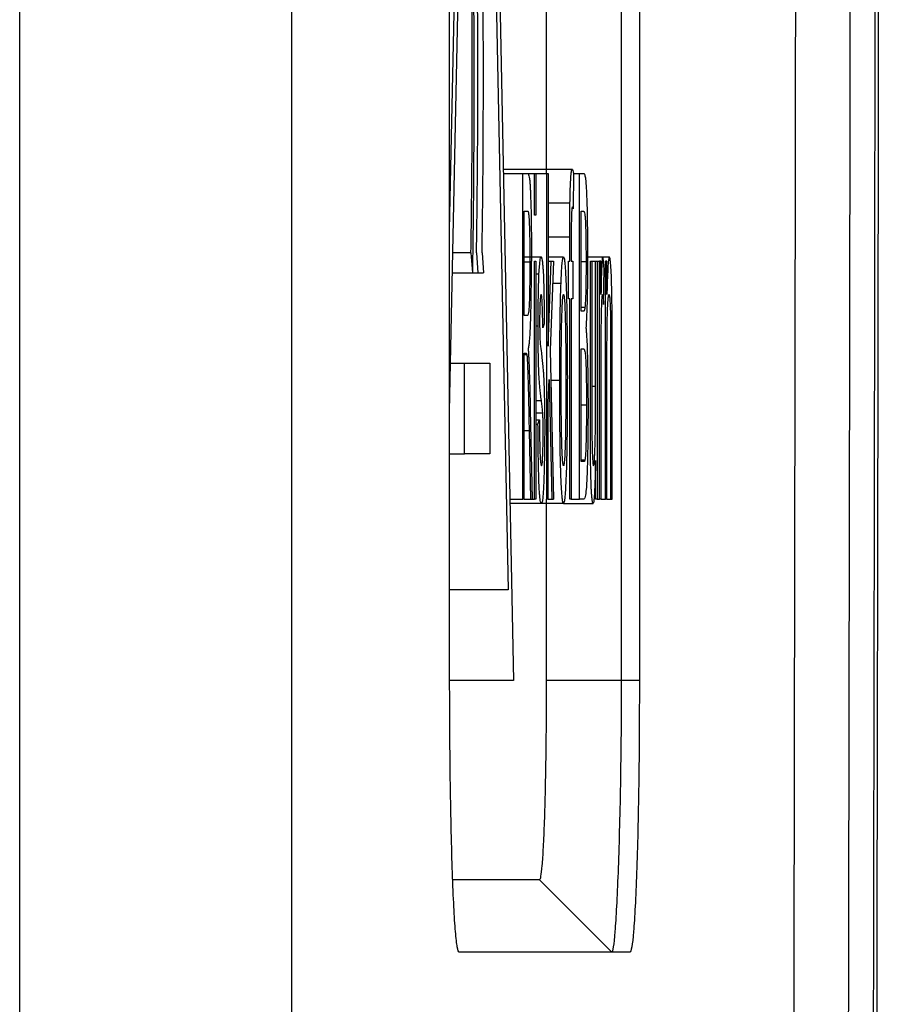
# Model space of a CAD drawing. Header units: millimetres. Extents: x -1111 to 1147, y -743 to 1146.
# Tile 20 of 203: x -787 to -777, y 134 to 145. Entities that reach past the tile are written whole.
import ezdxf

# ---------------------------------------------------------------- set-up
doc = ezdxf.new("R2010")
doc.units = ezdxf.units.MM

msp = doc.modelspace()

# ---------------------------------------------------------------- linework, layer by layer
at = {"color": 7, "linetype": 'Continuous', "lineweight": 25}
for p, q in [((-783.884, 392.94), (-783.884, -32.06)), ((-782.138, 137.777), (-782.138, 157.777)), ((-782.138, 142.75), (-781.835, 157.777)), ((-781.835, 157.777), (-781.432, 137.777)), ((-780.244, 157.777), (-780.244, 137.777)), ((-780.044, 157.777), (-780.044, 137.777)), ((-782.138, 140.75), (-781.835, 155.777)), ((-781.835, 155.777), (-781.492, 138.777)), ((-786.884, 147.893), (-786.884, 27.735)), ((-781.072, 145.731), (-781.072, 143.373)), ((-781.545, 143.419), (-780.786, 143.419)), ((-781.544, 143.373), (-781.331, 143.373)), ((-781.331, 139.777), (-781.331, 143.373)), ((-781.331, 143.373), (-781.277, 143.373)), ((-781.277, 143.373), (-781.203, 143.373)), ((-781.203, 142.912), (-781.203, 143.373)), ((-781.203, 143.373), (-781.187, 143.373)), ((-781.187, 143.373), (-781.187, 142.912)), ((-781.187, 143.373), (-781.065, 143.373)), ((-781.065, 139.777), (-781.065, 143.373)), ((-781.065, 143.373), (-781.049, 143.373)), ((-781.049, 143.373), (-781.049, 141.465)), ((-780.772, 143.373), (-780.774, 142.981)), ((-780.772, 143.373), (-780.704, 143.373)), ((-780.704, 139.777), (-780.704, 143.373)), ((-780.704, 143.373), (-780.657, 143.373)), ((-781.049, 143.048), (-780.81, 143.048)), ((-781.314, 142.958), (-781.276, 142.958)), ((-781.314, 141.805), (-781.314, 142.958)), ((-780.686, 142.958), (-780.662, 142.958)), ((-780.686, 141.851), (-780.686, 142.958)), ((-781.187, 142.912), (-781.203, 142.912)), ((-780.812, 142.404), (-780.812, 142.672)), ((-780.796, 142.627), (-780.796, 142.404)), ((-781.903, 142.497), (-782.103, 142.497)), ((-781.903, 142.497), (-781.887, 142.277)), ((-781.842, 142.497), (-781.826, 142.277)), ((-781.781, 142.497), (-781.765, 142.277)), ((-781.314, 142.451), (-781.129, 142.451)), ((-781.253, 142.392), (-781.314, 142.392)), ((-781.203, 139.777), (-781.203, 142.404)), ((-781.203, 142.404), (-781.187, 142.404)), ((-781.187, 142.404), (-781.187, 139.777)), ((-781.049, 142.451), (-780.881, 142.451)), ((-781.049, 141.465), (-781.016, 142.404)), ((-781.049, 142.404), (-781.016, 142.404)), ((-780.993, 142.404), (-781.028, 141.422)), ((-781.016, 142.404), (-780.993, 142.404)), ((-780.825, 141.99), (-780.825, 142.404)), ((-780.825, 142.404), (-780.812, 142.404)), ((-780.796, 142.404), (-780.78, 142.404)), ((-780.78, 142.404), (-780.78, 141.99)), ((-780.633, 142.396), (-780.686, 142.396)), ((-780.62, 142.451), (-780.449, 142.451)), ((-780.585, 140.785), (-780.585, 142.404)), ((-780.585, 142.404), (-780.569, 142.404)), ((-780.569, 142.404), (-780.569, 140.975)), ((-780.569, 142.404), (-780.527, 142.404)), ((-780.527, 141.024), (-780.527, 142.404)), ((-780.527, 142.404), (-780.511, 142.404)), ((-780.511, 142.404), (-780.511, 139.777)), ((-780.511, 142.404), (-780.483, 142.404)), ((-780.483, 139.777), (-780.483, 142.404)), ((-780.468, 142.404), (-780.483, 142.404)), ((-780.468, 142.038), (-780.468, 142.404)), ((-780.449, 142.451), (-780.375, 142.451)), ((-780.419, 139.777), (-780.419, 142.404)), ((-780.402, 142.404), (-780.419, 142.404)), ((-780.402, 142.038), (-780.402, 142.404)), ((-782.107, 142.277), (-781.887, 142.277)), ((-781.887, 142.277), (-781.826, 142.277)), ((-781.826, 142.277), (-781.765, 142.277)), ((-780.439, 141.928), (-780.434, 142.327)), ((-781.187, 142.266), (-781.152, 142.266)), ((-781.002, 142.162), (-780.909, 142.162)), ((-780.812, 141.99), (-780.825, 141.99)), ((-780.812, 139.777), (-780.812, 141.99)), ((-780.78, 141.99), (-780.796, 141.99)), ((-780.796, 141.99), (-780.796, 139.777)), ((-780.645, 141.894), (-780.686, 141.894)), ((-780.66, 141.851), (-780.686, 141.851)), ((-781.28, 141.805), (-781.314, 141.805)), ((-781.187, 141.689), (-781.162, 141.689)), ((-781.094, 141.713), (-781.11, 141.667)), ((-781.028, 141.422), (-780.991, 139.777)), ((-780.686, 141.436), (-780.658, 141.436)), ((-780.686, 140.192), (-780.686, 141.436)), ((-781.314, 141.39), (-781.296, 141.39)), ((-781.314, 139.777), (-781.314, 141.39)), ((-781.314, 141.374), (-781.287, 141.374)), ((-780.361, 141.346), (-780.361, 139.777)), ((-780.345, 139.777), (-780.345, 141.385)), ((-782.127, 141.277), (-781.975, 141.277)), ((-781.975, 140.277), (-781.975, 141.277)), ((-781.975, 141.277), (-781.695, 141.277)), ((-781.695, 141.277), (-781.695, 140.277)), ((-780.402, 139.777), (-780.402, 141.186)), ((-781.049, 140.841), (-781.04, 141.099)), ((-781.04, 141.099), (-781.01, 139.777)), ((-781.021, 141.091), (-780.923, 141.091)), ((-780.466, 139.777), (-780.466, 141.173)), ((-781.187, 140.867), (-781.126, 140.867)), ((-781.225, 139.777), (-781.245, 140.769)), ((-781.049, 139.777), (-781.049, 140.841)), ((-780.628, 140.814), (-780.686, 140.814)), ((-781.187, 140.732), (-781.111, 140.732)), ((-781.187, 140.653), (-781.147, 140.653)), ((-781.163, 140.607), (-781.147, 140.653)), ((-781.261, 140.536), (-781.245, 139.777)), ((-781.187, 140.607), (-781.163, 140.607)), ((-782.138, 140.277), (-781.975, 140.277)), ((-781.695, 140.277), (-781.975, 140.277)), ((-780.646, 140.209), (-780.686, 140.209)), ((-780.656, 140.192), (-780.686, 140.192)), ((-780.527, 139.777), (-780.527, 140.206)), ((-781.472, 139.777), (-781.331, 139.777)), ((-781.314, 139.777), (-781.331, 139.777)), ((-781.314, 139.777), (-781.245, 139.777)), ((-781.245, 139.777), (-781.225, 139.777)), ((-781.225, 139.777), (-781.203, 139.777)), ((-781.187, 139.777), (-781.203, 139.777)), ((-781.072, 139.777), (-781.072, 137.777)), ((-781.049, 139.777), (-781.065, 139.777)), ((-781.049, 139.777), (-781.01, 139.777)), ((-781.01, 139.777), (-780.991, 139.777)), ((-780.796, 139.777), (-780.812, 139.777)), ((-780.796, 139.777), (-780.704, 139.777)), ((-780.657, 139.777), (-780.704, 139.777)), ((-780.511, 139.777), (-780.527, 139.777)), ((-780.511, 139.777), (-780.483, 139.777)), ((-780.466, 139.777), (-780.483, 139.777)), ((-780.466, 139.777), (-780.419, 139.777)), ((-780.402, 139.777), (-780.419, 139.777)), ((-780.402, 139.777), (-780.361, 139.777)), ((-780.361, 139.777), (-780.345, 139.777)), ((-781.125, 139.731), (-781.471, 139.731)), ((-780.881, 139.731), (-781.125, 139.731)), ((-780.881, 139.731), (-780.555, 139.731)), ((-781.492, 138.777), (-782.138, 138.777)), ((-781.432, 137.777), (-782.138, 137.777)), ((-780.244, 137.777), (-781.072, 137.777)), ((-780.044, 137.777), (-780.244, 137.777)), ((-780.348, 134.777), (-781.148, 135.577)), ((-780.149, 134.777), (-782.033, 134.777))]:
    msp.add_line(p, q, dxfattribs=at)
at = {"color": 250, "linetype": 'Continuous', "lineweight": 25}
for p, q in [((-781.049, 142.672), (-780.812, 142.672)), ((-780.569, 141.024), (-780.527, 141.024)), ((-781.314, 140.536), (-781.261, 140.536))]:
    msp.add_line(p, q, dxfattribs=at)
at = {"color": 7, "linetype": 'Continuous', "lineweight": 25}
for points, knots in [([(-777.396, 197.212), (-777.395, 196.233), (-777.393, 194.277), (-777.39, 191.342), (-777.388, 188.407), (-777.387, 185.473), (-777.386, 182.538), (-777.385, 179.604), (-777.385, 176.67), (-777.385, 173.735), (-777.385, 170.801), (-777.386, 167.867), (-777.388, 164.933), (-777.389, 161.999), (-777.392, 159.066), (-777.394, 156.132), (-777.397, 153.199), (-777.4, 150.265), (-777.404, 147.332), (-777.408, 144.399), (-777.412, 141.466), (-777.418, 137.661), (-777.427, 132.987), (-777.438, 127.444), (-777.45, 121.904), (-777.464, 116.368), (-777.479, 110.835), (-777.496, 105.305), (-777.513, 99.779), (-777.532, 94.256), (-777.553, 88.736), (-777.575, 83.219), (-777.59, 79.545), (-777.598, 77.707)], [0, 0, 0, 0, 0.0245139, 0.0490249, 0.0735334, 0.0980398, 0.1225443, 0.1470473, 0.171549, 0.19605, 0.2205504, 0.2450505, 0.2695508, 0.2940516, 0.3185531, 0.3430558, 0.3675599, 0.3920657, 0.4165737, 0.4410841, 0.4655972, 0.4901134, 0.5364839, 0.5828441, 0.6291965, 0.6755432, 0.7218865, 0.7682286, 0.8145718, 0.8609182, 0.9072703, 0.9536301, 1, 1, 1, 1]), ([(-778.342, -27.334), (-778.175, -9.126), (-778.03, 9.249), (-777.785, 46.251), (-777.685, 64.876), (-777.533, 102.28), (-777.479, 121.06), (-777.419, 158.68), (-777.412, 177.52), (-777.429, 196.344)], [0, 0, 0, 0, 0.25, 0.25, 0.5, 0.5, 0.75, 0.75, 1, 1, 1, 1]), ([(-778.364, 121.922), (-778.361, 122.824), (-778.357, 124.626), (-778.351, 127.331), (-778.345, 130.036), (-778.34, 132.742), (-778.334, 135.448), (-778.33, 138.154), (-778.325, 140.861), (-778.321, 143.568), (-778.317, 146.276), (-778.313, 148.984), (-778.31, 151.693), (-778.307, 154.402), (-778.305, 157.111), (-778.303, 158.918), (-778.303, 159.821)], [0, 0, 0, 0, 0.07144, 0.142875, 0.214305, 0.285732, 0.357156, 0.428579, 0.5, 0.571422, 0.642844, 0.714268, 0.785695, 0.857125, 0.92856, 1, 1, 1, 1]), ([(-777.704, 159.733), (-777.705, 158.755), (-777.707, 156.8), (-777.709, 153.867), (-777.713, 150.934), (-777.716, 148.002), (-777.72, 145.07), (-777.724, 142.139), (-777.729, 139.208), (-777.734, 136.278), (-777.739, 133.348), (-777.745, 130.419), (-777.751, 127.49), (-777.758, 124.561), (-777.762, 122.61), (-777.765, 121.634)], [0, 0, 0, 0, 0.076935, 0.153863, 0.230788, 0.307708, 0.384626, 0.461542, 0.538457, 0.615374, 0.692292, 0.769212, 0.846136, 0.923065, 1, 1, 1, 1]), ([(-781.903, 142.497), (-781.902, 142.553), (-781.9, 142.666), (-781.898, 142.84), (-781.896, 143.018), (-781.894, 143.2), (-781.892, 143.385), (-781.891, 143.571), (-781.89, 143.758), (-781.889, 143.944), (-781.888, 144.129), (-781.888, 144.312), (-781.888, 144.575), (-781.889, 144.91), (-781.891, 145.265), (-781.894, 145.557), (-781.898, 145.807), (-781.904, 146.087), (-781.91, 146.424), (-781.916, 146.823), (-781.919, 147.241), (-781.922, 147.681), (-781.922, 148.138), (-781.922, 148.606), (-781.919, 149.08), (-781.915, 149.555), (-781.91, 150.03), (-781.905, 150.336), (-781.903, 150.49)], [0, 0, 0, 0, 0.022286, 0.04482, 0.06754, 0.090381, 0.113272, 0.136139, 0.158908, 0.181504, 0.203849, 0.225872, 0.247497, 0.298387, 0.346614, 0.377247, 0.407895, 0.444639, 0.496475, 0.546693, 0.598555, 0.651964, 0.706838, 0.763065, 0.820544, 0.879215, 0.939042, 1, 1, 1, 1]), ([(-781.842, 142.497), (-781.841, 142.553), (-781.839, 142.666), (-781.837, 142.84), (-781.834, 143.018), (-781.833, 143.2), (-781.831, 143.385), (-781.83, 143.571), (-781.828, 143.758), (-781.828, 143.944), (-781.827, 144.129), (-781.827, 144.312), (-781.827, 144.575), (-781.827, 144.91), (-781.83, 145.265), (-781.833, 145.557), (-781.837, 145.807), (-781.843, 146.087), (-781.849, 146.424), (-781.855, 146.823), (-781.858, 147.241), (-781.861, 147.681), (-781.861, 148.138), (-781.861, 148.606), (-781.858, 149.08), (-781.854, 149.555), (-781.849, 150.03), (-781.844, 150.336), (-781.842, 150.49)], [0, 0, 0, 0, 0.022286, 0.04482, 0.06754, 0.090381, 0.113272, 0.136139, 0.158908, 0.181504, 0.203849, 0.225872, 0.247497, 0.298387, 0.346614, 0.377247, 0.407895, 0.444639, 0.496475, 0.546693, 0.598555, 0.651964, 0.706838, 0.763065, 0.820544, 0.879215, 0.939042, 1, 1, 1, 1]), ([(-781.781, 142.497), (-781.78, 142.553), (-781.778, 142.666), (-781.776, 142.84), (-781.773, 143.018), (-781.771, 143.2), (-781.77, 143.385), (-781.768, 143.571), (-781.767, 143.758), (-781.767, 143.944), (-781.766, 144.129), (-781.766, 144.312), (-781.766, 144.575), (-781.766, 144.91), (-781.769, 145.265), (-781.772, 145.557), (-781.776, 145.807), (-781.782, 146.087), (-781.788, 146.424), (-781.794, 146.823), (-781.797, 147.241), (-781.8, 147.681), (-781.8, 148.138), (-781.799, 148.606), (-781.797, 149.08), (-781.793, 149.555), (-781.788, 150.03), (-781.783, 150.336), (-781.781, 150.49)], [0, 0, 0, 0, 0.022286, 0.04482, 0.06754, 0.090381, 0.113272, 0.136139, 0.158908, 0.181504, 0.203849, 0.225872, 0.247497, 0.298387, 0.346614, 0.377247, 0.407895, 0.444639, 0.496475, 0.546693, 0.598555, 0.651964, 0.706838, 0.763065, 0.820544, 0.879215, 0.939042, 1, 1, 1, 1]), ([(-781.887, 150.277), (-781.888, 150.202), (-781.891, 150.052), (-781.894, 149.825), (-781.897, 149.597), (-781.899, 149.37), (-781.901, 149.144), (-781.903, 148.919), (-781.904, 148.695), (-781.905, 148.474), (-781.905, 148.216), (-781.905, 147.916), (-781.904, 147.573), (-781.901, 147.227), (-781.898, 146.887), (-781.893, 146.562), (-781.887, 146.269), (-781.881, 145.98), (-781.877, 145.665), (-781.874, 145.321), (-781.872, 144.954), (-781.871, 144.571), (-781.871, 144.178), (-781.872, 143.782), (-781.874, 143.388), (-781.877, 143.002), (-781.882, 142.63), (-781.885, 142.394), (-781.887, 142.277)], [0, 0, 0, 0, 0.0297963, 0.0591364, 0.0880241, 0.1164632, 0.1444568, 0.1720066, 0.1991127, 0.2257728, 0.2519816, 0.2921069, 0.3336315, 0.37604, 0.4187449, 0.4610669, 0.5028074, 0.541552, 0.5820592, 0.6248233, 0.6695272, 0.7157504, 0.7630286, 0.8108932, 0.8588973, 0.9066355, 0.9537606, 1, 1, 1, 1]), ([(-781.277, 143.373), (-781.274, 143.372), (-781.27, 143.37), (-781.263, 143.349), (-781.257, 143.321), (-781.253, 143.278), (-781.25, 143.231), (-781.246, 143.167), (-781.243, 143.068), (-781.239, 142.924), (-781.237, 142.761), (-781.235, 142.586), (-781.235, 142.464), (-781.235, 142.403)], [0, 0, 0, 0, 0.1254943, 0.2342777, 0.3260932, 0.4013459, 0.4595077, 0.50084, 0.5973182, 0.6950876, 0.795046, 0.8966969, 1, 1, 1, 1]), ([(-780.81, 143.048), (-780.809, 143.082), (-780.808, 143.159), (-780.804, 143.262), (-780.799, 143.354), (-780.793, 143.412), (-780.789, 143.416), (-780.786, 143.419)], [0, 0, 0, 0, 0.135405, 0.303372, 0.503238, 0.734962, 1, 1, 1, 1]), ([(-780.786, 143.419), (-780.784, 143.417), (-780.781, 143.414), (-780.776, 143.398), (-780.774, 143.386), (-780.772, 143.373)], [0, 0, 0, 0, 0.5, 0.5, 1, 1, 1, 1]), ([(-780.657, 143.373), (-780.655, 143.372), (-780.652, 143.371), (-780.647, 143.357), (-780.642, 143.338), (-780.639, 143.311), (-780.635, 143.279), (-780.632, 143.243), (-780.63, 143.207), (-780.627, 143.151), (-780.624, 143.061), (-780.62, 142.922), (-780.618, 142.769), (-780.616, 142.607), (-780.615, 142.496), (-780.615, 142.44)], [0, 0, 0, 0, 0.091179, 0.174138, 0.248967, 0.315744, 0.374297, 0.424742, 0.467099, 0.501306, 0.603433, 0.704233, 0.804335, 0.90286, 1, 1, 1, 1]), ([(-780.812, 142.672), (-780.812, 142.735), (-780.811, 142.799), (-780.811, 142.894), (-780.811, 142.925), (-780.81, 142.987), (-780.81, 143.018), (-780.81, 143.048)], [0, 0, 0, 0, 0.5, 0.5, 0.75, 0.75, 1, 1, 1, 1]), ([(-781.276, 142.958), (-781.275, 142.957), (-781.273, 142.955), (-781.269, 142.944), (-781.266, 142.922), (-781.262, 142.876), (-781.257, 142.774), (-781.254, 142.639), (-781.253, 142.5), (-781.253, 142.428), (-781.253, 142.392)], [0, 0, 0, 0, 0.105977, 0.200846, 0.285293, 0.434611, 0.571917, 0.785243, 0.892752, 1, 1, 1, 1]), ([(-780.783, 143.004), (-780.784, 143.003), (-780.787, 143.001), (-780.79, 142.98), (-780.792, 142.952), (-780.794, 142.91), (-780.795, 142.843), (-780.796, 142.743), (-780.796, 142.668), (-780.796, 142.627)], [0, 0, 0, 0, 0.1811719, 0.3256748, 0.4324972, 0.5008887, 0.634724, 0.8007768, 1, 1, 1, 1]), ([(-780.774, 142.981), (-780.776, 142.987), (-780.777, 142.994), (-780.78, 143.002), (-780.782, 143.003), (-780.783, 143.004)], [0, 0, 0, 0, 0.5, 0.5, 1, 1, 1, 1]), ([(-780.662, 142.958), (-780.66, 142.957), (-780.657, 142.956), (-780.652, 142.948), (-780.647, 142.93), (-780.642, 142.89), (-780.638, 142.806), (-780.635, 142.684), (-780.633, 142.542), (-780.633, 142.445), (-780.633, 142.396)], [0, 0, 0, 0, 0.145553, 0.249751, 0.393563, 0.499805, 0.620438, 0.749676, 0.874537, 1, 1, 1, 1]), ([(-781.253, 142.392), (-781.253, 142.345), (-781.253, 142.252), (-781.255, 142.117), (-781.257, 141.998), (-781.261, 141.907), (-781.265, 141.85), (-781.272, 141.811), (-781.277, 141.807), (-781.28, 141.805)], [0, 0, 0, 0, 0.124377, 0.249319, 0.378776, 0.498648, 0.613818, 0.749038, 1, 1, 1, 1]), ([(-781.268, 141.436), (-781.266, 141.449), (-781.262, 141.471), (-781.253, 141.543), (-781.246, 141.67), (-781.24, 141.862), (-781.237, 142.031), (-781.236, 142.18), (-781.235, 142.305), (-781.235, 142.368), (-781.235, 142.403)], [0, 0, 0, 0, 0.136719, 0.247957, 0.496961, 0.621538, 0.748123, 0.873889, 0.930026, 1, 1, 1, 1]), ([(-781.152, 142.266), (-781.15, 142.299), (-781.148, 142.328), (-781.144, 142.374), (-781.142, 142.392), (-781.139, 142.421), (-781.137, 142.433), (-781.133, 142.447), (-781.131, 142.449), (-781.129, 142.451)], [0, 0, 0, 0, 0.25, 0.25, 0.5, 0.5, 0.75, 0.75, 1, 1, 1, 1]), ([(-781.129, 142.451), (-781.127, 142.449), (-781.123, 142.446), (-781.117, 142.42), (-781.113, 142.382), (-781.109, 142.338), (-781.105, 142.287), (-781.102, 142.219), (-781.099, 142.118), (-781.097, 141.996), (-781.095, 141.859), (-781.094, 141.762), (-781.094, 141.713)], [0, 0, 0, 0, 0.135152, 0.252816, 0.352784, 0.435191, 0.500225, 0.592077, 0.687966, 0.787537, 0.891713, 1, 1, 1, 1]), ([(-780.909, 142.162), (-780.908, 142.19), (-780.905, 142.25), (-780.901, 142.328), (-780.895, 142.396), (-780.889, 142.443), (-780.884, 142.448), (-780.881, 142.451)], [0, 0, 0, 0, 0.151294, 0.326927, 0.526986, 0.751357, 1, 1, 1, 1]), ([(-780.881, 142.451), (-780.879, 142.448), (-780.875, 142.444), (-780.869, 142.41), (-780.864, 142.357), (-780.86, 142.291), (-780.856, 142.217), (-780.853, 142.141), (-780.849, 142.033), (-780.845, 141.875), (-780.842, 141.65), (-780.84, 141.396), (-780.84, 141.219), (-780.839, 141.127)], [0, 0, 0, 0, 0.092816, 0.178559, 0.25714, 0.328623, 0.393196, 0.450396, 0.500641, 0.614788, 0.73557, 0.864098, 1, 1, 1, 1]), ([(-780.633, 142.396), (-780.633, 142.341), (-780.633, 142.259), (-780.634, 142.155), (-780.636, 142.058), (-780.639, 141.978), (-780.642, 141.924), (-780.644, 141.905), (-780.645, 141.894)], [0, 0, 0, 0, 0.24802, 0.369981, 0.498772, 0.748483, 0.8601, 1, 1, 1, 1]), ([(-780.615, 142.44), (-780.615, 142.393), (-780.616, 142.295), (-780.618, 142.148), (-780.62, 142.003), (-780.624, 141.869), (-780.629, 141.753), (-780.632, 141.696), (-780.634, 141.667)], [0, 0, 0, 0, 0.142888, 0.295395, 0.457361, 0.628578, 0.809529, 1, 1, 1, 1]), ([(-780.449, 142.451), (-780.45, 142.448), (-780.453, 142.444), (-780.456, 142.421), (-780.458, 142.382), (-780.462, 142.309), (-780.465, 142.192), (-780.467, 142.089), (-780.468, 142.038)], [0, 0, 0, 0, 0.1342032, 0.2495204, 0.3718431, 0.4996227, 0.7492765, 1, 1, 1, 1]), ([(-780.434, 142.327), (-780.436, 142.346), (-780.438, 142.381), (-780.442, 142.42), (-780.445, 142.445), (-780.448, 142.449), (-780.449, 142.451)], [0, 0, 0, 0, 0.273707, 0.501196, 0.750604, 1, 1, 1, 1]), ([(-780.375, 142.451), (-780.376, 142.449), (-780.379, 142.446), (-780.384, 142.424), (-780.391, 142.361), (-780.396, 142.251), (-780.4, 142.137), (-780.402, 142.073), (-780.402, 142.038)], [0, 0, 0, 0, 0.138121, 0.248777, 0.49818, 0.748037, 0.858944, 1, 1, 1, 1]), ([(-780.345, 141.815), (-780.346, 141.85), (-780.346, 141.915), (-780.347, 142.006), (-780.349, 142.104), (-780.352, 142.205), (-780.355, 142.299), (-780.36, 142.368), (-780.365, 142.416), (-780.369, 142.446), (-780.373, 142.449), (-780.375, 142.451)], [0, 0, 0, 0, 0.092893, 0.175543, 0.248734, 0.375597, 0.498993, 0.621375, 0.749255, 0.874165, 1, 1, 1, 1]), ([(-781.162, 141.689), (-781.162, 141.731), (-781.161, 141.818), (-781.16, 141.945), (-781.158, 142.066), (-781.155, 142.178), (-781.153, 142.237), (-781.152, 142.266)], [0, 0, 0, 0, 0.191391, 0.386952, 0.587383, 0.791858, 1, 1, 1, 1]), ([(-780.923, 141.091), (-780.923, 141.162), (-780.923, 141.303), (-780.921, 141.509), (-780.92, 141.702), (-780.917, 141.878), (-780.914, 142.036), (-780.911, 142.12), (-780.909, 142.162)], [0, 0, 0, 0, 0.182303, 0.35865, 0.528115, 0.690909, 0.848518, 1, 1, 1, 1]), ([(-781.128, 142.036), (-781.13, 142.035), (-781.132, 142.033), (-781.136, 142.013), (-781.14, 141.976), (-781.142, 141.919), (-781.144, 141.855), (-781.145, 141.792), (-781.145, 141.753), (-781.146, 141.735)], [0, 0, 0, 0, 0.205237, 0.389821, 0.553164, 0.6954, 0.818804, 0.919431, 1, 1, 1, 1]), ([(-781.11, 141.667), (-781.111, 141.7), (-781.111, 141.773), (-781.114, 141.88), (-781.117, 141.972), (-781.122, 142.03), (-781.126, 142.034), (-781.128, 142.036)], [0, 0, 0, 0, 0.146884, 0.320044, 0.519601, 0.745971, 1, 1, 1, 1]), ([(-780.907, 141.092), (-780.907, 141.149), (-780.907, 141.261), (-780.906, 141.428), (-780.904, 141.592), (-780.901, 141.749), (-780.897, 141.888), (-780.892, 141.98), (-780.886, 142.029), (-780.883, 142.033), (-780.881, 142.036)], [0, 0, 0, 0, 0.125108, 0.249781, 0.375197, 0.500141, 0.642598, 0.785151, 0.892549, 1, 1, 1, 1]), ([(-780.881, 142.036), (-780.88, 142.034), (-780.878, 142.032), (-780.874, 142.015), (-780.868, 141.947), (-780.861, 141.756), (-780.857, 141.499), (-780.856, 141.279), (-780.856, 141.168), (-780.856, 141.106)], [0, 0, 0, 0, 0.068951, 0.125219, 0.25068, 0.499435, 0.749313, 0.860516, 1, 1, 1, 1]), ([(-780.464, 141.699), (-780.464, 141.727), (-780.463, 141.777), (-780.461, 141.872), (-780.458, 141.959), (-780.455, 142.013), (-780.452, 142.031), (-780.451, 142.034), (-780.45, 142.036)], [0, 0, 0, 0, 0.157075, 0.28404, 0.56951, 0.783653, 0.882278, 1, 1, 1, 1]), ([(-780.45, 142.036), (-780.449, 142.034), (-780.447, 142.031), (-780.444, 142.009), (-780.442, 141.974), (-780.44, 141.944), (-780.439, 141.928)], [0, 0, 0, 0, 0.25107, 0.5001649, 0.7216749, 1, 1, 1, 1]), ([(-780.402, 141.186), (-780.402, 141.242), (-780.402, 141.344), (-780.402, 141.501), (-780.4, 141.646), (-780.398, 141.785), (-780.394, 141.896), (-780.391, 141.962), (-780.387, 142.001), (-780.385, 142.022), (-780.382, 142.033), (-780.38, 142.035), (-780.379, 142.036)], [0, 0, 0, 0, 0.136361, 0.247496, 0.383221, 0.496468, 0.616575, 0.748076, 0.809102, 0.873825, 0.927283, 1, 1, 1, 1]), ([(-780.379, 142.036), (-780.377, 142.033), (-780.374, 142.028), (-780.37, 141.98), (-780.366, 141.913), (-780.363, 141.796), (-780.361, 141.643), (-780.361, 141.478), (-780.361, 141.394), (-780.361, 141.346)], [0, 0, 0, 0, 0.142611, 0.285713, 0.395402, 0.499793, 0.749191, 0.853594, 1, 1, 1, 1]), ([(-780.645, 141.894), (-780.646, 141.888), (-780.647, 141.878), (-780.649, 141.869), (-780.651, 141.863), (-780.653, 141.856), (-780.656, 141.852), (-780.659, 141.852), (-780.66, 141.851)], [0, 0, 0, 0, 0.135725, 0.24898, 0.40247, 0.499134, 0.708579, 1, 1, 1, 1]), ([(-781.146, 141.735), (-781.145, 141.711), (-781.145, 141.686), (-781.144, 141.639), (-781.144, 141.618), (-781.144, 141.598)], [0, 0, 0, 0, 0.5, 0.5, 1, 1, 1, 1]), ([(-780.345, 141.385), (-780.345, 141.426), (-780.345, 141.498), (-780.345, 141.61), (-780.345, 141.713), (-780.345, 141.784), (-780.345, 141.815)], [0, 0, 0, 0, 0.290855, 0.500241, 0.778655, 1, 1, 1, 1]), ([(-781.126, 140.867), (-781.129, 140.89), (-781.134, 140.933), (-781.141, 140.997), (-781.146, 141.053), (-781.15, 141.114), (-781.155, 141.207), (-781.159, 141.352), (-781.161, 141.517), (-781.161, 141.632), (-781.162, 141.689)], [0, 0, 0, 0, 0.176854, 0.319301, 0.427558, 0.501514, 0.632098, 0.758957, 0.881627, 1, 1, 1, 1]), ([(-780.634, 141.667), (-780.633, 141.653), (-780.63, 141.625), (-780.626, 141.566), (-780.622, 141.495), (-780.619, 141.41), (-780.617, 141.317), (-780.614, 141.217), (-780.613, 141.114), (-780.612, 141.01), (-780.611, 140.907), (-780.611, 140.84), (-780.61, 140.807)], [0, 0, 0, 0, 0.11631, 0.229014, 0.337853, 0.443089, 0.544972, 0.643291, 0.737886, 0.828834, 0.916202, 1, 1, 1, 1]), ([(-780.466, 141.173), (-780.466, 141.221), (-780.466, 141.31), (-780.466, 141.44), (-780.465, 141.567), (-780.464, 141.653), (-780.464, 141.699)], [0, 0, 0, 0, 0.271542, 0.5004, 0.732871, 1, 1, 1, 1]), ([(-781.144, 141.598), (-781.143, 141.574), (-781.142, 141.552), (-781.14, 141.518), (-781.139, 141.505), (-781.139, 141.493)], [0, 0, 0, 0, 0.5, 0.5, 1, 1, 1, 1]), ([(-781.258, 141.259), (-781.259, 141.278), (-781.261, 141.313), (-781.263, 141.357), (-781.265, 141.397), (-781.267, 141.422), (-781.268, 141.436)], [0, 0, 0, 0, 0.265399, 0.500005, 0.708908, 1, 1, 1, 1]), ([(-780.658, 141.436), (-780.657, 141.435), (-780.653, 141.433), (-780.648, 141.421), (-780.643, 141.397), (-780.637, 141.339), (-780.633, 141.229), (-780.63, 141.089), (-780.628, 140.947), (-780.628, 140.858), (-780.628, 140.814)], [0, 0, 0, 0, 0.13574, 0.247403, 0.370908, 0.49651, 0.639742, 0.783588, 0.891689, 1, 1, 1, 1]), ([(-781.296, 141.39), (-781.294, 141.39), (-781.291, 141.39), (-781.288, 141.379), (-781.287, 141.374)], [0, 0, 0, 0, 0.560472, 1, 1, 1, 1]), ([(-781.287, 141.374), (-781.285, 141.359), (-781.282, 141.329), (-781.277, 141.216), (-781.272, 141.05), (-781.266, 140.811), (-781.263, 140.646), (-781.261, 140.536)], [0, 0, 0, 0, 0.124509, 0.249491, 0.498908, 0.665916, 1, 1, 1, 1]), ([(-781.126, 141.392), (-781.124, 141.367), (-781.118, 141.322), (-781.112, 141.257), (-781.106, 141.203), (-781.101, 141.147), (-781.097, 141.056), (-781.093, 140.913), (-781.09, 140.743), (-781.089, 140.624), (-781.089, 140.566)], [0, 0, 0, 0, 0.175387, 0.316795, 0.424225, 0.497674, 0.631211, 0.759238, 0.88205, 1, 1, 1, 1]), ([(-781.245, 140.769), (-781.246, 140.819), (-781.248, 140.908), (-781.251, 141.032), (-781.255, 141.146), (-781.257, 141.219), (-781.258, 141.259)], [0, 0, 0, 0, 0.282963, 0.500605, 0.727499, 1, 1, 1, 1]), ([(-780.881, 139.731), (-780.883, 139.733), (-780.888, 139.737), (-780.894, 139.773), (-780.899, 139.828), (-780.904, 139.896), (-780.907, 139.973), (-780.911, 140.051), (-780.916, 140.22), (-780.922, 140.566), (-780.923, 140.907), (-780.923, 141.091)], [0, 0, 0, 0, 0.094477, 0.1814, 0.260744, 0.332583, 0.396925, 0.453739, 0.502991, 0.73261, 1, 1, 1, 1]), ([(-780.881, 140.146), (-780.882, 140.147), (-780.884, 140.149), (-780.887, 140.162), (-780.89, 140.186), (-780.894, 140.232), (-780.898, 140.311), (-780.902, 140.438), (-780.904, 140.589), (-780.906, 140.744), (-780.907, 140.915), (-780.907, 141.028), (-780.907, 141.092)], [0, 0, 0, 0, 0.068602, 0.124789, 0.187048, 0.250138, 0.37506, 0.499635, 0.618652, 0.749532, 0.858438, 1, 1, 1, 1]), ([(-780.839, 141.127), (-780.84, 140.997), (-780.84, 140.75), (-780.843, 140.41), (-780.848, 140.177), (-780.853, 140.026), (-780.858, 139.918), (-780.864, 139.82), (-780.872, 139.744), (-780.878, 139.735), (-780.881, 139.731)], [0, 0, 0, 0, 0.187235, 0.354328, 0.500435, 0.570654, 0.655732, 0.755325, 0.870285, 1, 1, 1, 1]), ([(-780.856, 141.106), (-780.856, 141.043), (-780.856, 140.93), (-780.857, 140.705), (-780.86, 140.483), (-780.865, 140.299), (-780.871, 140.203), (-780.875, 140.162), (-780.879, 140.149), (-780.88, 140.147), (-780.881, 140.146)], [0, 0, 0, 0, 0.137882, 0.249962, 0.499079, 0.64401, 0.784678, 0.892031, 0.942428, 1, 1, 1, 1]), ([(-780.569, 140.975), (-780.569, 140.898), (-780.569, 140.821), (-780.568, 140.667), (-780.568, 140.59), (-780.568, 140.514)], [0, 0, 0, 0, 0.5, 0.5, 1, 1, 1, 1]), ([(-780.551, 140.146), (-780.549, 140.148), (-780.547, 140.151), (-780.543, 140.179), (-780.54, 140.218), (-780.537, 140.264), (-780.535, 140.313), (-780.533, 140.364), (-780.53, 140.467), (-780.528, 140.692), (-780.527, 140.902), (-780.527, 141.024)], [0, 0, 0, 0, 0.094444, 0.181306, 0.260932, 0.332879, 0.396927, 0.453224, 0.502033, 0.709764, 1, 1, 1, 1]), ([(-781.111, 140.732), (-781.113, 140.763), (-781.116, 140.786), (-781.121, 140.828), (-781.123, 140.847), (-781.126, 140.867)], [0, 0, 0, 0, 0.5, 0.5, 1, 1, 1, 1]), ([(-780.61, 140.807), (-780.611, 140.753), (-780.611, 140.645), (-780.612, 140.487), (-780.614, 140.337), (-780.617, 140.2), (-780.62, 140.075), (-780.625, 139.967), (-780.632, 139.866), (-780.643, 139.788), (-780.652, 139.781), (-780.657, 139.777)], [0, 0, 0, 0, 0.08509, 0.169627, 0.253864, 0.337593, 0.420428, 0.502716, 0.60889, 0.774351, 1, 1, 1, 1]), ([(-780.628, 140.814), (-780.628, 140.774), (-780.628, 140.702), (-780.629, 140.596), (-780.631, 140.5), (-780.633, 140.409), (-780.635, 140.331), (-780.638, 140.275), (-780.642, 140.234), (-780.644, 140.218), (-780.646, 140.209)], [0, 0, 0, 0, 0.1396614, 0.2483374, 0.3762505, 0.4991726, 0.6202576, 0.7496881, 0.8614305, 1, 1, 1, 1]), ([(-780.584, 140.371), (-780.584, 140.439), (-780.585, 140.508), (-780.585, 140.646), (-780.585, 140.715), (-780.585, 140.785)], [0, 0, 0, 0, 0.5, 0.5, 1, 1, 1, 1]), ([(-781.147, 140.653), (-781.147, 140.6), (-781.146, 140.498), (-781.144, 140.363), (-781.14, 140.252), (-781.133, 140.159), (-781.128, 140.151), (-781.125, 140.146)], [0, 0, 0, 0, 0.176472, 0.343568, 0.501176, 0.69018, 1, 1, 1, 1]), ([(-781.105, 140.519), (-781.105, 140.534), (-781.106, 140.566), (-781.106, 140.614), (-781.107, 140.66), (-781.109, 140.701), (-781.11, 140.721), (-781.111, 140.732)], [0, 0, 0, 0, 0.159614, 0.339532, 0.540489, 0.759998, 1, 1, 1, 1]), ([(-781.125, 139.731), (-781.127, 139.732), (-781.131, 139.735), (-781.137, 139.759), (-781.142, 139.796), (-781.146, 139.839), (-781.149, 139.886), (-781.153, 139.966), (-781.157, 140.11), (-781.161, 140.342), (-781.163, 140.517), (-781.163, 140.607)], [0, 0, 0, 0, 0.119374, 0.224269, 0.314924, 0.391608, 0.453552, 0.500921, 0.657389, 0.823882, 1, 1, 1, 1]), ([(-781.089, 140.566), (-781.089, 140.519), (-781.09, 140.422), (-781.091, 140.282), (-781.094, 140.148), (-781.097, 140.027), (-781.1, 139.933), (-781.105, 139.856), (-781.11, 139.792), (-781.117, 139.739), (-781.122, 139.734), (-781.125, 139.731)], [0, 0, 0, 0, 0.096341, 0.194829, 0.294782, 0.397789, 0.501865, 0.585679, 0.696941, 0.835328, 1, 1, 1, 1]), ([(-781.125, 140.146), (-781.124, 140.146), (-781.121, 140.147), (-781.118, 140.162), (-781.115, 140.184), (-781.113, 140.219), (-781.111, 140.264), (-781.109, 140.316), (-781.107, 140.369), (-781.106, 140.423), (-781.106, 140.473), (-781.105, 140.505), (-781.105, 140.519)], [0, 0, 0, 0, 0.141251, 0.273308, 0.396079, 0.50997, 0.613998, 0.709522, 0.796639, 0.873705, 0.94112, 1, 1, 1, 1]), ([(-780.568, 140.514), (-780.568, 140.487), (-780.567, 140.429), (-780.565, 140.344), (-780.563, 140.262), (-780.559, 140.196), (-780.555, 140.153), (-780.552, 140.148), (-780.551, 140.146)], [0, 0, 0, 0, 0.126923, 0.269756, 0.42892, 0.602868, 0.793453, 1, 1, 1, 1]), ([(-780.555, 139.731), (-780.557, 139.733), (-780.56, 139.736), (-780.565, 139.765), (-780.568, 139.803), (-780.572, 139.845), (-780.575, 139.899), (-780.578, 139.976), (-780.581, 140.092), (-780.583, 140.226), (-780.584, 140.322), (-780.584, 140.371)], [0, 0, 0, 0, 0.130065, 0.244932, 0.345046, 0.430253, 0.500071, 0.619144, 0.742364, 0.8696, 1, 1, 1, 1]), ([(-780.646, 140.209), (-780.647, 140.206), (-780.648, 140.199), (-780.651, 140.194), (-780.654, 140.193), (-780.655, 140.192), (-780.656, 140.192)], [0, 0, 0, 0, 0.255133, 0.499909, 0.693857, 1, 1, 1, 1]), ([(-780.527, 140.206), (-780.528, 140.16), (-780.531, 140.065), (-780.535, 139.934), (-780.541, 139.822), (-780.548, 139.743), (-780.553, 139.735), (-780.555, 139.731)], [0, 0, 0, 0, 0.169169, 0.353826, 0.553478, 0.768929, 1, 1, 1, 1]), ([(-782.033, 134.777), (-782.04, 134.777), (-782.047, 134.796), (-782.06, 134.872), (-782.067, 134.93), (-782.08, 135.08), (-782.086, 135.172), (-782.097, 135.39), (-782.102, 135.517), (-782.112, 135.793), (-782.116, 135.944), (-782.124, 136.272), (-782.127, 136.446), (-782.135, 136.987), (-782.138, 137.381), (-782.138, 137.777)], [0, 0, 0, 0, 0.125, 0.125, 0.25, 0.25, 0.375, 0.375, 0.5, 0.5, 0.625, 0.625, 0.75, 0.75, 1, 1, 1, 1]), ([(-781.072, 137.777), (-781.072, 137.643), (-781.073, 137.367), (-781.077, 136.957), (-781.084, 136.562), (-781.092, 136.268), (-781.1, 136.066), (-781.106, 135.933), (-781.113, 135.821), (-781.122, 135.7), (-781.133, 135.603), (-781.143, 135.577), (-781.148, 135.577)], [0, 0, 0, 0, 0.117009, 0.241118, 0.370526, 0.502832, 0.568228, 0.63331, 0.697739, 0.761198, 0.884044, 1, 1, 1, 1]), ([(-780.244, 137.777), (-780.244, 137.579), (-780.245, 137.384), (-780.248, 137.001), (-780.251, 136.81), (-780.257, 136.447), (-780.261, 136.275), (-780.27, 135.949), (-780.274, 135.795), (-780.285, 135.518), (-780.291, 135.394), (-780.302, 135.174), (-780.308, 135.081), (-780.326, 134.857), (-780.338, 134.777), (-780.348, 134.777)], [0, 0, 0, 0, 0.125, 0.125, 0.25, 0.25, 0.375, 0.375, 0.5, 0.5, 0.625, 0.625, 0.75, 0.75, 1, 1, 1, 1]), ([(-780.044, 137.777), (-780.044, 137.579), (-780.045, 137.384), (-780.047, 137.001), (-780.049, 136.81), (-780.054, 136.447), (-780.058, 136.275), (-780.065, 135.949), (-780.07, 135.795), (-780.079, 135.518), (-780.085, 135.394), (-780.096, 135.174), (-780.102, 135.081), (-780.121, 134.856), (-780.135, 134.777), (-780.149, 134.777)], [0, 0, 0, 0, 0.125, 0.125, 0.25, 0.25, 0.375, 0.375, 0.5, 0.5, 0.625, 0.625, 0.75, 0.75, 1, 1, 1, 1]), ([(-781.148, 135.577), (-781.226, 135.576), (-781.383, 135.577), (-781.619, 135.577), (-781.854, 135.577), (-782.016, 135.577), (-782.099, 135.577), (-782.103, 135.577)], [0, 0, 0, 0, 0.1249315, 0.2499413, 0.3749511, 0.4999609, 0.5069233, 0.5069233, 0.5069233, 0.5069233])]:
    msp.add_open_spline(points, degree=3, knots=knots, dxfattribs=at)
msp.add_open_spline([(-781.139, 141.493), (-781.135, 141.452), (-781.13, 141.424), (-781.126, 141.392)], degree=3, dxfattribs=at)

doc.saveas('drawing.dxf')
